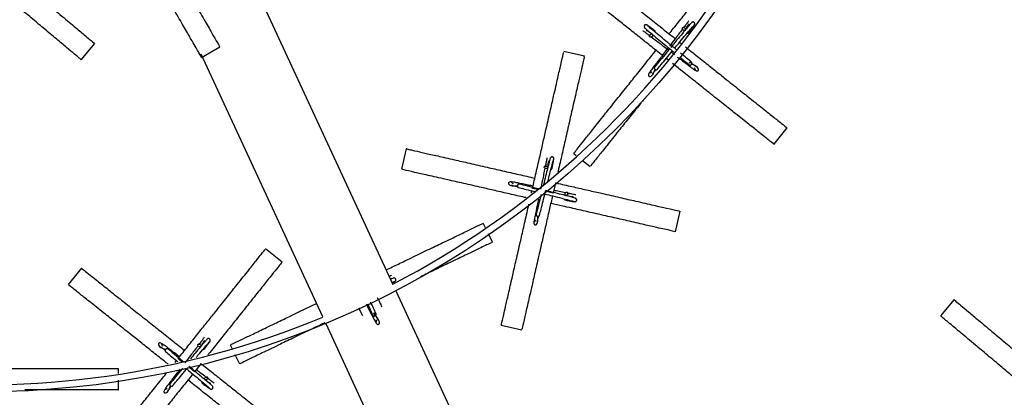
# Model space of a CAD drawing. Header units: millimetres. Extents: x 331 to 1634, y 417 to 1709.
# Tile 73 of 142: x 556 to 697, y 1362 to 1416. Entities that reach past the tile are written whole.
import ezdxf

# ---------------------------------------------------------------- set-up
doc = ezdxf.new("R2010")
doc.units = ezdxf.units.MM

msp = doc.modelspace()

# ---------------------------------------------------------------- linework, layer by layer
at = {"color": 7, "linetype": 'Continuous', "lineweight": 25}
for p, q in [((584.33, 1432.68), (609.58, 1378.1)), ((646, 1413.78), (646.16, 1413.46)), ((651.26, 1414.89), (650.94, 1414.72)), ((565.2, 1410.12), (567.13, 1412.42)), ((650.44, 1412.62), (650.72, 1412.39)), ((599.61, 1373.45), (582.28, 1410.92)), ((582.35, 1410.45), (584.95, 1411.95)), ((636.87, 1410.61), (633.95, 1411.28)), ((649.26, 1411.19), (649.72, 1410.83)), ((648.8, 1410.09), (648.53, 1410.31)), ((650.45, 1410.38), (650.45, 1410.38)), ((663.88, 1398.06), (665.75, 1400.41)), ((611.5, 1397.43), (610.83, 1394.5)), ((635.35, 1396.77), (635.72, 1396.48)), ((636.63, 1395.75), (637.7, 1394.9)), ((631.45, 1395.21), (631.23, 1394.93)), ((632.75, 1392.58), (632.42, 1391.11)), ((629.34, 1391.12), (629.41, 1391.43)), ((634.72, 1390.96), (634.44, 1391.18)), ((630.18, 1390.27), (630.18, 1390.27)), ((649.83, 1385.6), (650.5, 1388.53)), ((622.79, 1386.17), (622.48, 1386.82)), ((623.78, 1384.12), (623.22, 1385.29)), ((593.81, 1381.28), (591.47, 1383.15)), ((565.24, 1380.41), (563.36, 1378.06)), ((610, 1377.19), (640.03, 1312.25)), ((689.52, 1375.92), (687.59, 1373.63)), ((605.32, 1373.6), (604.77, 1374.73)), ((600.03, 1372.54), (630.06, 1307.61)), ((625.04, 1372.28), (627.97, 1371.62)), ((582.24, 1369.76), (581.93, 1369.6)), ((586.44, 1369.46), (586.7, 1368.92)), ((587.1, 1368.1), (587.74, 1366.76)), ((570.52, 1365.38), (570.52, 1366.09)), ((578.57, 1366.98), (578.77, 1367.23)), ((582.28, 1366.82), (581.34, 1365.64)), ((578.97, 1365.85), (578.97, 1365.85)), ((583.35, 1364.5), (583.19, 1364.82)), ((570.52, 1363.09), (570.52, 1364.43))]:
    msp.add_line(p, q, dxfattribs=at)
at = {"color": 1, "linetype": 'Continuous', "lineweight": 25}
for p, q in [((630.26, 1391.61), (629.49, 1391.78)), ((632.42, 1391.11), (631.5, 1391.32)), ((579.61, 1367.03), (579, 1367.51)), ((581.34, 1365.64), (580.61, 1366.23))]:
    msp.add_line(p, q, dxfattribs=at)
at = {"color": 7, "linetype": 'Continuous', "lineweight": 25, "flags": 128}
for points in [[(646.23, 1413.68), (646.3, 1413.74), (646.38, 1413.78), (646.46, 1413.79), (646.53, 1413.76), (646.57, 1413.7), (646.58, 1413.62), (646.56, 1413.54), (646.51, 1413.45), (646.44, 1413.39), (646.35, 1413.35), (646.28, 1413.34), (646.21, 1413.37), (646.17, 1413.43), (646.16, 1413.51), (646.18, 1413.59), (646.23, 1413.68)], [(651.15, 1414.66), (651.22, 1414.59), (651.26, 1414.5), (651.26, 1414.43), (651.23, 1414.36), (651.18, 1414.32), (651.1, 1414.31), (651.01, 1414.33), (650.93, 1414.38), (650.87, 1414.45), (650.83, 1414.53), (650.82, 1414.61), (650.85, 1414.68), (650.9, 1414.72), (650.98, 1414.73), (651.07, 1414.71), (651.15, 1414.66)], [(631.45, 1394.96), (631.54, 1394.93), (631.61, 1394.87), (631.65, 1394.8), (631.65, 1394.73), (631.62, 1394.67), (631.56, 1394.63), (631.47, 1394.61), (631.37, 1394.62), (631.28, 1394.65), (631.21, 1394.71), (631.17, 1394.78), (631.17, 1394.85), (631.2, 1394.91), (631.27, 1394.95), (631.36, 1394.97), (631.45, 1394.96)], [(634.47, 1390.95), (634.44, 1390.86), (634.38, 1390.79), (634.31, 1390.75), (634.24, 1390.75), (634.18, 1390.78), (634.14, 1390.85), (634.12, 1390.94), (634.13, 1391.03), (634.16, 1391.12), (634.22, 1391.19), (634.29, 1391.23), (634.36, 1391.24), (634.42, 1391.2), (634.46, 1391.14), (634.48, 1391.05), (634.47, 1390.95)], [(582.14, 1369.53), (582.21, 1369.46), (582.25, 1369.38), (582.25, 1369.3), (582.22, 1369.23), (582.17, 1369.19), (582.09, 1369.18), (582, 1369.2), (581.92, 1369.25), (581.86, 1369.32), (581.82, 1369.4), (581.81, 1369.48), (581.84, 1369.55), (581.89, 1369.59), (581.97, 1369.6), (582.06, 1369.58), (582.14, 1369.53)], [(583.12, 1364.61), (583.05, 1364.54), (582.97, 1364.5), (582.89, 1364.5), (582.83, 1364.52), (582.79, 1364.58), (582.77, 1364.66), (582.8, 1364.75), (582.85, 1364.83), (582.92, 1364.89), (583, 1364.93), (583.08, 1364.94), (583.14, 1364.91), (583.18, 1364.85), (583.19, 1364.78), (583.17, 1364.69), (583.12, 1364.61)]]:
    msp.add_lwpolyline(points, dxfattribs=at)
at = {"color": 7, "linetype": 'Continuous', "lineweight": 25}
for radius in [200, 127.5]:
    msp.add_circle((551.08, 1490.27), radius, dxfattribs=at)
for centre, radius, start, end in [((551.08, 1490.27), 199, 296.5514, 53.3839), ((551.08, 1490.27), 126.5, 297.5422, 52.5584), ((551.08, 1490.27), 199, 176.5514, 293.3839), ((551.08, 1490.27), 126.5, 177.5422, 292.5584), ((646.79, 1414.12), 0.174, 337.6891, 48.4113), ((651.6, 1414.09), 0.174, 247.6891, 318.4113), ((632.1, 1394.65), 0.174, 273.4034, 344.1256), ((634.16, 1390.31), 0.174, 183.4034, 254.1256), ((582.59, 1368.97), 0.174, 247.6891, 318.4113), ((582.56, 1364.16), 0.174, 157.6891, 228.4113)]:
    msp.add_arc(centre, radius, start, end, dxfattribs=at)
for points, knots in [([(575.39, 1428.51), (575.62, 1428.11), (576.23, 1427.05), (577.2, 1425.39), (578.26, 1423.55), (579.41, 1421.56), (580.6, 1419.5), (581.9, 1417.24), (583.08, 1415.2), (584.13, 1413.37), (584.84, 1412.15), (584.89, 1412.06), (584.92, 1412.01)], [0, 0, 0, 0, 0.035116, 0.094738, 0.153629, 0.213785, 0.303444, 0.395639, 0.526338, 0.660649, 0.841014, 1, 1, 1, 1]), ([(648.94, 1413.81), (649.04, 1413.93), (649.61, 1414.64), (650.62, 1415.91), (651.94, 1417.57), (653.38, 1419.37), (654.86, 1421.23), (656.48, 1423.26), (657.95, 1425.11), (659.27, 1426.76), (660.15, 1427.86), (660.22, 1427.95), (660.25, 1427.99)], [0, 0, 0, 0, 0.0116108, 0.0726847, 0.1330107, 0.1946324, 0.2864749, 0.3809159, 0.5147989, 0.6523827, 0.8371408, 1, 1, 1, 1]), ([(582.32, 1410.51), (582.33, 1410.49), (582.42, 1410.34), (582.12, 1410.85), (581.6, 1411.76), (580.98, 1412.83), (580.11, 1414.35), (578.99, 1416.27), (577.76, 1418.42), (576.57, 1420.47), (575.34, 1422.59), (574.04, 1424.85), (573.07, 1426.53), (572.54, 1427.46)], [0, 0, 0, 0, 0.026191, 0.206838, 0.299923, 0.392985, 0.505233, 0.619786, 0.703004, 0.788186, 0.852414, 0.918323, 1, 1, 1, 1]), ([(634.53, 1425.3), (634.52, 1425.32), (634.42, 1425.4), (634.74, 1425.14), (635.39, 1424.62), (636.51, 1423.73), (638, 1422.54), (639.75, 1421.15), (641.68, 1419.61), (643.54, 1418.12), (645.45, 1416.6), (647.48, 1414.98), (648.98, 1413.78), (649.81, 1413.12)], [0, 0, 0, 0, 0.026209, 0.148504, 0.271142, 0.393292, 0.506836, 0.620235, 0.704546, 0.788736, 0.853874, 0.918947, 1, 1, 1, 1]), ([(553.36, 1423.98), (553.42, 1423.92), (554.07, 1423.38), (555.26, 1422.38), (556.88, 1421.02), (558.65, 1419.53), (560.46, 1418.01), (562.47, 1416.33), (564.27, 1414.82), (565.88, 1413.46), (566.96, 1412.56), (567.04, 1412.49), (567.08, 1412.46)], [0, 0, 0, 0, 0.0066389, 0.0672282, 0.1285367, 0.1898905, 0.2835038, 0.3772669, 0.5136907, 0.6503336, 0.8387713, 1, 1, 1, 1]), ([(565.15, 1410.16), (565.17, 1410.15), (565.27, 1410.07), (564.95, 1410.33), (564.31, 1410.87), (563.22, 1411.79), (561.75, 1413.02), (560.04, 1414.45), (558.15, 1416.04), (556.33, 1417.57), (554.45, 1419.14), (552.46, 1420.81), (550.99, 1422.04), (550.18, 1422.73)], [0, 0, 0, 0, 0.026209, 0.148504, 0.271142, 0.393292, 0.506836, 0.620235, 0.704546, 0.788736, 0.853874, 0.918947, 1, 1, 1, 1]), ([(648.25, 1410.53), (647.65, 1411.01), (646.46, 1411.95), (644.73, 1413.34), (643.07, 1414.66), (641.27, 1416.1), (639.41, 1417.58), (637.37, 1419.2), (635.53, 1420.67), (633.88, 1421.99), (632.79, 1422.86), (632.7, 1422.93), (632.66, 1422.96)], [0, 0, 0, 0, 0.057465, 0.114954, 0.173126, 0.231341, 0.320164, 0.40913, 0.538573, 0.668225, 0.847021, 1, 1, 1, 1]), ([(645.79, 1415.07), (645.77, 1415.08), (645.73, 1415.11), (645.66, 1415.12), (645.59, 1415.12), (645.52, 1415.1), (645.46, 1415.06), (645.41, 1415), (645.38, 1414.93), (645.38, 1414.84), (645.41, 1414.74), (645.46, 1414.69), (645.48, 1414.67)], [0, 0, 0, 0, 0.090269, 0.175048, 0.252132, 0.320823, 0.434877, 0.529992, 0.634244, 0.750818, 0.875229, 1, 1, 1, 1]), ([(646.91, 1414.25), (646.74, 1414.38), (646.4, 1414.64), (646.05, 1414.9), (645.82, 1415.06), (645.78, 1415.07), (645.77, 1415.08)], [0, 0, 0, 0, 0.251313, 0.502914, 0.754761, 1, 1, 1, 1]), ([(650.04, 1411.5), (649.87, 1411.64), (649.36, 1412.06), (648.45, 1412.81), (647.42, 1413.67), (646.55, 1414.39), (645.93, 1414.92), (645.85, 1415.01), (645.8, 1415.05)], [0, 0, 0, 0, 0.081041, 0.250838, 0.427651, 0.611489, 0.802295, 1, 1, 1, 1]), ([(652.17, 1415.43), (652.14, 1415.4), (652.08, 1415.36), (651.74, 1414.96), (651.2, 1414.31), (650.45, 1413.42), (649.75, 1412.57), (649.31, 1412.04), (649.18, 1411.88)], [0, 0, 0, 0, 0.167338, 0.342642, 0.525863, 0.717043, 0.916132, 1, 1, 1, 1]), ([(649.73, 1411.76), (649.91, 1411.98), (650.4, 1412.57), (651.14, 1413.47), (651.87, 1414.34), (652.4, 1414.96), (652.48, 1415.04), (652.53, 1415.08)], [0, 0, 0, 0, 0.12233, 0.329473, 0.544846, 0.768382, 1, 1, 1, 1]), ([(651.74, 1415.68), (651.71, 1415.64), (651.66, 1415.56), (651.46, 1415.28), (651.22, 1414.97), (651.1, 1414.81)], [0, 0, 0, 0, 0.3546935, 0.6774998, 1, 1, 1, 1]), ([(651.23, 1414.36), (651.44, 1414.66), (651.7, 1415.03), (651.75, 1415.19), (651.76, 1415.22)], [0, 0, 0, 0, 0.8167535, 1, 1, 1, 1]), ([(651.73, 1413.98), (651.86, 1414.15), (652.11, 1414.48), (652.37, 1414.84), (652.54, 1415.07), (652.55, 1415.1), (652.56, 1415.12)], [0, 0, 0, 0, 0.251313, 0.502914, 0.754761, 1, 1, 1, 1]), ([(652.54, 1415.1), (652.56, 1415.12), (652.59, 1415.16), (652.6, 1415.23), (652.6, 1415.3), (652.58, 1415.36), (652.54, 1415.43), (652.48, 1415.47), (652.4, 1415.5), (652.31, 1415.51), (652.22, 1415.48), (652.17, 1415.43), (652.15, 1415.41)], [0, 0, 0, 0, 0.090269, 0.175048, 0.252132, 0.320823, 0.434877, 0.529992, 0.634244, 0.750818, 0.875229, 1, 1, 1, 1]), ([(645.2, 1414.26), (645.25, 1414.24), (645.33, 1414.19), (645.61, 1413.98), (645.92, 1413.75), (646.08, 1413.63)], [0, 0, 0, 0, 0.354693, 0.6775, 1, 1, 1, 1]), ([(645.46, 1414.69), (645.48, 1414.66), (645.53, 1414.61), (645.93, 1414.26), (646.57, 1413.72), (647.47, 1412.98), (648.53, 1412.09), (649.34, 1411.43), (649.71, 1411.13), (649.71, 1411.12)], [0, 0, 0, 0, 0.148654, 0.304386, 0.46715, 0.636985, 0.813846, 0.997748, 1, 1, 1, 1]), ([(646.53, 1413.76), (646.23, 1413.97), (645.86, 1414.23), (645.7, 1414.27), (645.67, 1414.28)], [0, 0, 0, 0, 0.8167535, 1, 1, 1, 1]), ([(650.85, 1414.48), (650.67, 1414.24), (650.35, 1413.82), (649.71, 1412.99), (649.25, 1412.39), (648.98, 1412.04)], [0, 0, 0, 0, 0.335628, 0.603727, 1, 1, 1, 1]), ([(646.41, 1413.38), (646.65, 1413.2), (647.07, 1412.88), (647.9, 1412.24), (648.5, 1411.77), (648.86, 1411.49)], [0, 0, 0, 0, 0.334373, 0.601469, 1, 1, 1, 1]), ([(629.49, 1391.78), (629.66, 1392.52), (630, 1394), (630.5, 1396.17), (630.97, 1398.23), (631.48, 1400.49), (632.01, 1402.8), (632.59, 1405.34), (633.11, 1407.63), (633.58, 1409.69), (633.89, 1411.06), (633.92, 1411.16), (633.93, 1411.21)], [0, 0, 0, 0, 0.057465, 0.114954, 0.173126, 0.231341, 0.320164, 0.40913, 0.538573, 0.668225, 0.847021, 1, 1, 1, 1]), ([(635.4, 1396.82), (635.38, 1396.81), (635.3, 1396.7), (635.56, 1397.03), (636.08, 1397.68), (636.97, 1398.8), (638.16, 1400.29), (639.55, 1402.04), (641.09, 1403.97), (642.58, 1405.83), (644.1, 1407.74), (645.56, 1409.57), (646.58, 1410.85), (647.07, 1411.47)], [0, 0, 0, 0, 0.026768, 0.15167, 0.276924, 0.401679, 0.517644, 0.633461, 0.71957, 0.805556, 0.872083, 0.938543, 1, 1, 1, 1]), ([(648.83, 1411.85), (648.78, 1411.78), (648.54, 1411.47), (648.11, 1410.9), (647.36, 1409.94), (646.71, 1409.09), (646.23, 1408.42), (646.01, 1408.1), (645.99, 1407.92), (646.02, 1407.84), (646.07, 1407.79), (646.09, 1407.78), (646.14, 1407.75), (646.26, 1407.73), (646.67, 1407.96), (646.83, 1408.45), (646.95, 1408.8)], [0, 0, 0, 0, 0.023604, 0.114178, 0.206626, 0.397875, 0.502956, 0.614859, 0.692108, 0.710178, 0.714599, 0.717637, 0.722594, 0.762483, 0.833864, 1, 1, 1, 1]), ([(649.02, 1411.69), (648.89, 1411.52), (648.42, 1410.95), (647.62, 1409.99), (647.11, 1409.38), (646.85, 1409.07)], [0, 0, 0, 0, 0.169331, 0.577175, 1, 1, 1, 1]), ([(647.23, 1408.75), (647.42, 1408.98), (647.81, 1409.44), (648.56, 1410.34), (649.12, 1411.02), (649.4, 1411.36), (649.41, 1411.37)], [0, 0, 0, 0, 0.315582, 0.646337, 0.992175, 1, 1, 1, 1]), ([(652.14, 1409.76), (651.91, 1409.95), (651.46, 1410.32), (650.88, 1410.81), (650.58, 1411.05)], [0, 0, 0, 0, 0.4977807, 1, 1, 1, 1]), ([(651.29, 1411.94), (651.48, 1411.79), (652.28, 1411.16), (653.62, 1410.08), (655.29, 1408.76), (657.08, 1407.32), (658.94, 1405.84), (660.97, 1404.22), (662.82, 1402.75), (664.47, 1401.43), (665.57, 1400.55), (665.66, 1400.48), (665.7, 1400.45)], [0, 0, 0, 0, 0.0194175, 0.080009, 0.1398585, 0.2009936, 0.2921107, 0.3858057, 0.5186312, 0.6551283, 0.8384271, 1, 1, 1, 1]), ([(636.85, 1410.55), (636.86, 1410.57), (636.89, 1410.69), (636.8, 1410.29), (636.61, 1409.47), (636.29, 1408.09), (635.87, 1406.22), (635.37, 1404.04), (634.82, 1401.64), (634.29, 1399.32), (633.75, 1396.92), (633.36, 1395.22), (633.13, 1394.23), (633.09, 1394.06)], [0, 0, 0, 0, 0.028115, 0.159305, 0.290863, 0.421897, 0.5437, 0.665346, 0.755789, 0.846103, 0.915979, 0.985784, 1, 1, 1, 1]), ([(663.83, 1398.11), (663.85, 1398.09), (663.99, 1397.98), (663.52, 1398.35), (662.71, 1399), (661.74, 1399.77), (660.37, 1400.87), (658.63, 1402.25), (656.69, 1403.8), (654.84, 1405.27), (652.92, 1406.81), (651.17, 1408.2), (649.96, 1409.17), (649.42, 1409.6)], [0, 0, 0, 0, 0.02698, 0.21307, 0.30896, 0.404826, 0.520457, 0.638461, 0.724187, 0.811936, 0.878099, 0.945994, 1, 1, 1, 1]), ([(650.16, 1410.49), (650.34, 1410.36), (651.01, 1409.84), (651.8, 1409.24), (652.46, 1408.75), (652.79, 1408.54), (652.97, 1408.52), (653.05, 1408.54), (653.09, 1408.59), (653.11, 1408.61), (653.14, 1408.66), (653.16, 1408.78), (652.93, 1409.18), (652.45, 1409.35), (652.12, 1409.46)], [0, 0, 0, 0, 0.079399, 0.302888, 0.425681, 0.556449, 0.646719, 0.667835, 0.673002, 0.676551, 0.682344, 0.728958, 0.812371, 1, 1, 1, 1]), ([(650.54, 1410.44), (650.64, 1410.35), (651.14, 1409.94), (651.52, 1409.63), (651.82, 1409.38)], [0, 0, 0, 0, 0.199118, 1, 1, 1, 1]), ([(652.12, 1409.45), (652.14, 1409.47), (652.17, 1409.51), (652.19, 1409.59), (652.19, 1409.66), (652.18, 1409.72), (652.14, 1409.76), (652.08, 1409.79), (652.02, 1409.8), (651.95, 1409.78), (651.88, 1409.74), (651.83, 1409.68), (651.8, 1409.64), (651.79, 1409.62), (651.79, 1409.62)], [0, 0, 0, 0, 0.082845, 0.187634, 0.270474, 0.361827, 0.458119, 0.554411, 0.645764, 0.728603, 0.833392, 0.916238, 0.999083, 1, 1, 1, 1]), ([(651.82, 1409.37), (651.84, 1409.36), (651.87, 1409.34), (651.94, 1409.34), (652, 1409.36), (652.07, 1409.4), (652.11, 1409.43), (652.12, 1409.45)], [0, 0, 0, 0, 0.21019, 0.409599, 0.590424, 0.819162, 1, 1, 1, 1]), ([(652.81, 1409.04), (652.81, 1409.05), (652.83, 1409.09), (652.61, 1409.25), (652.29, 1409.49), (652.01, 1409.71), (651.94, 1409.76)], [0, 0, 0, 0, 0.084569, 0.485371, 0.866107, 1, 1, 1, 1]), ([(646.48, 1408.36), (646.43, 1408.33), (646.29, 1408.24), (646.17, 1408.23), (646.17, 1408.24), (646.17, 1408.25)], [0, 0, 0, 0, 0.322266, 0.840875, 1, 1, 1, 1]), ([(646.51, 1408.08), (646.52, 1408.08), (646.57, 1408.05), (646.71, 1408.26), (646.96, 1408.58), (647.08, 1408.74)], [0, 0, 0, 0, 0.097643, 0.560405, 1, 1, 1, 1]), ([(646.85, 1409.07), (646.84, 1409.05), (646.82, 1409.02), (646.82, 1408.95), (646.83, 1408.88), (646.87, 1408.82), (646.91, 1408.78), (646.93, 1408.77)], [0, 0, 0, 0, 0.2101898, 0.4095991, 0.5904241, 0.819162, 1, 1, 1, 1]), ([(652.53, 1409), (652.56, 1408.95), (652.64, 1408.81), (652.65, 1408.7), (652.64, 1408.69), (652.64, 1408.69)], [0, 0, 0, 0, 0.322266, 0.840875, 1, 1, 1, 1]), ([(645.23, 1404.35), (645.1, 1404.18), (644.34, 1403.22), (643.13, 1401.71), (641.49, 1399.66), (640.03, 1397.82), (638.71, 1396.17), (637.84, 1395.08), (637.77, 1394.99), (637.74, 1394.95)], [0, 0, 0, 0, 0.0241622, 0.1369264, 0.2498712, 0.4142039, 0.5788005, 0.8057879, 1, 1, 1, 1]), ([(611.57, 1397.41), (611.55, 1397.42), (611.42, 1397.45), (611.83, 1397.35), (612.64, 1397.17), (614.03, 1396.85), (615.89, 1396.43), (618.07, 1395.93), (620.48, 1395.38), (622.8, 1394.85), (625.18, 1394.3), (627.46, 1393.78), (629.06, 1393.42), (629.83, 1393.24)], [0, 0, 0, 0, 0.026768, 0.15167, 0.276924, 0.401679, 0.517644, 0.633461, 0.71957, 0.805556, 0.872083, 0.938543, 1, 1, 1, 1]), ([(632.03, 1396.1), (632.02, 1396.06), (631.99, 1395.99), (631.85, 1395.49), (631.64, 1394.67), (631.37, 1393.58), (631.16, 1392.72), (631.05, 1392.3)], [0, 0, 0, 0, 0.1858791, 0.3806085, 0.5841305, 0.7964939, 1, 1, 1, 1]), ([(631.54, 1396.14), (631.53, 1396.09), (631.52, 1396), (631.46, 1395.66), (631.38, 1395.27), (631.34, 1395.08)], [0, 0, 0, 0, 0.354693, 0.6775, 1, 1, 1, 1]), ([(631.65, 1394.73), (631.71, 1395.09), (631.78, 1395.54), (631.76, 1395.7), (631.75, 1395.73)], [0, 0, 0, 0, 0.816753, 1, 1, 1, 1]), ([(631.68, 1392.77), (631.77, 1393.14), (631.98, 1393.96), (632.23, 1394.99), (632.44, 1395.78), (632.48, 1395.89), (632.51, 1395.94)], [0, 0, 0, 0, 0.204084, 0.459732, 0.725069, 1, 1, 1, 1]), ([(632.52, 1395.96), (632.52, 1395.99), (632.53, 1396.04), (632.51, 1396.11), (632.48, 1396.17), (632.43, 1396.22), (632.36, 1396.26), (632.29, 1396.27), (632.21, 1396.27), (632.13, 1396.23), (632.05, 1396.16), (632.03, 1396.1), (632.02, 1396.07)], [0, 0, 0, 0, 0.090269, 0.175048, 0.252132, 0.320823, 0.434877, 0.529992, 0.634244, 0.750818, 0.875229, 1, 1, 1, 1]), ([(632.27, 1394.6), (632.31, 1394.81), (632.39, 1395.22), (632.47, 1395.66), (632.52, 1395.94), (632.52, 1395.97), (632.52, 1395.99)], [0, 0, 0, 0, 0.2513127, 0.5029138, 0.7547613, 1, 1, 1, 1]), ([(628.56, 1390.46), (628.41, 1390.49), (627.53, 1390.69), (625.94, 1391.05), (623.88, 1391.53), (621.63, 1392.04), (619.32, 1392.57), (616.77, 1393.15), (614.48, 1393.67), (612.42, 1394.14), (611.05, 1394.45), (610.95, 1394.48), (610.9, 1394.49)], [0, 0, 0, 0, 0.012087, 0.072344, 0.133316, 0.194333, 0.287433, 0.380682, 0.516358, 0.652251, 0.839655, 1, 1, 1, 1]), ([(631.26, 1394.67), (631.2, 1394.38), (631.09, 1393.86), (630.88, 1392.83), (630.72, 1392.09), (630.63, 1391.65)], [0, 0, 0, 0, 0.3343733, 0.6014691, 1, 1, 1, 1]), ([(629.57, 1392.11), (629.34, 1392.16), (628.5, 1392.33), (627.53, 1392.54), (626.72, 1392.68), (626.33, 1392.74), (626.16, 1392.68), (626.1, 1392.62), (626.08, 1392.56), (626.08, 1392.53), (626.07, 1392.47), (626.11, 1392.35), (626.48, 1392.09), (626.99, 1392.15), (627.34, 1392.2)], [0, 0, 0, 0, 0.081633, 0.304579, 0.427075, 0.557525, 0.647576, 0.668641, 0.673795, 0.677336, 0.683115, 0.729616, 0.812826, 1, 1, 1, 1]), ([(626.77, 1392.43), (626.72, 1392.47), (626.58, 1392.55), (626.52, 1392.65), (626.53, 1392.66), (626.53, 1392.66)], [0, 0, 0, 0, 0.322266, 0.840875, 1, 1, 1, 1]), ([(632.75, 1392.58), (632.9, 1392.54), (633.79, 1392.34), (635.37, 1391.98), (637.44, 1391.51), (639.68, 1391), (642, 1390.47), (644.54, 1389.89), (646.84, 1389.36), (648.89, 1388.89), (650.27, 1388.58), (650.38, 1388.55), (650.43, 1388.54)], [0, 0, 0, 0, 0.011611, 0.072685, 0.133011, 0.194632, 0.286475, 0.380916, 0.514799, 0.652383, 0.837141, 1, 1, 1, 1]), ([(626.53, 1392.28), (626.53, 1392.27), (626.53, 1392.22), (626.78, 1392.18), (627.18, 1392.1), (627.37, 1392.06)], [0, 0, 0, 0, 0.097643, 0.560405, 1, 1, 1, 1]), ([(627.33, 1392.2), (627.33, 1392.18), (627.32, 1392.13), (627.33, 1392.05), (627.35, 1391.99), (627.39, 1391.94), (627.43, 1391.93), (627.45, 1391.92)], [0, 0, 0, 0, 0.183227, 0.4149865, 0.5982003, 0.8002438, 1, 1, 1, 1]), ([(627.57, 1392.41), (627.55, 1392.41), (627.51, 1392.41), (627.45, 1392.39), (627.4, 1392.34), (627.35, 1392.28), (627.34, 1392.23), (627.33, 1392.2)], [0, 0, 0, 0, 0.21019, 0.409599, 0.590424, 0.819162, 1, 1, 1, 1]), ([(627.45, 1391.92), (627.73, 1391.85), (628.32, 1391.7), (629.15, 1391.49), (629.66, 1391.37), (629.76, 1391.34)], [0, 0, 0, 0, 0.432902, 0.886617, 1, 1, 1, 1]), ([(630.63, 1391.65), (630.5, 1391.68), (629.87, 1391.83), (628.73, 1392.11), (627.96, 1392.31), (627.57, 1392.4)], [0, 0, 0, 0, 0.110286, 0.54712, 1, 1, 1, 1]), ([(630.49, 1387.94), (630.56, 1388.23), (630.71, 1388.81), (630.99, 1389.95), (631.21, 1390.86), (631.33, 1391.36), (631.35, 1391.43)], [0, 0, 0, 0, 0.30059, 0.615633, 0.945043, 1, 1, 1, 1]), ([(635.61, 1390.37), (635.57, 1390.39), (635.5, 1390.42), (635, 1390.56), (634.18, 1390.77), (633.06, 1391.05), (632.06, 1391.29), (631.48, 1391.44), (631.36, 1391.47)], [0, 0, 0, 0, 0.1733961, 0.3550481, 0.5449023, 0.7430041, 0.9493018, 1, 1, 1, 1]), ([(634.18, 1391.15), (633.89, 1391.2), (633.38, 1391.31), (632.77, 1391.44), (632.51, 1391.49)], [0, 0, 0, 0, 0.567772, 1, 1, 1, 1]), ([(632.33, 1390.71), (632.19, 1390.12), (631.88, 1388.77), (631.42, 1386.74), (630.95, 1384.67), (630.44, 1382.43), (629.91, 1380.11), (629.33, 1377.58), (628.8, 1375.27), (628.33, 1373.22), (628.02, 1371.84), (628, 1371.74), (627.98, 1371.69)], [0, 0, 0, 0, 0.046692, 0.105598, 0.163783, 0.223218, 0.3118, 0.402889, 0.53202, 0.664721, 0.842921, 1, 1, 1, 1]), ([(630.33, 1390.24), (630.27, 1389.95), (630.08, 1389.05), (629.87, 1388.02), (629.72, 1387.21), (629.67, 1386.83), (629.73, 1386.65), (629.78, 1386.59), (629.85, 1386.57), (629.87, 1386.57), (629.93, 1386.56), (630.05, 1386.6), (630.32, 1386.98), (630.25, 1387.5), (630.21, 1387.86)], [0, 0, 0, 0, 0.100598, 0.317406, 0.43653, 0.563388, 0.650961, 0.671445, 0.676458, 0.679901, 0.685521, 0.730741, 0.811661, 1, 1, 1, 1]), ([(630.71, 1390.91), (630.69, 1390.85), (630.56, 1390.29), (630.29, 1389.23), (630.1, 1388.46), (630, 1388.06)], [0, 0, 0, 0, 0.053578, 0.518255, 1, 1, 1, 1]), ([(631.01, 1391.04), (631.37, 1390.95), (632.19, 1390.75), (633.4, 1390.45), (634.5, 1390.17), (635.29, 1389.96), (635.4, 1389.92), (635.45, 1389.9)], [0, 0, 0, 0, 0.151376, 0.351663, 0.559909, 0.776047, 1, 1, 1, 1]), ([(634.11, 1390.14), (634.32, 1390.1), (634.73, 1390.01), (635.17, 1389.93), (635.45, 1389.88), (635.48, 1389.89), (635.5, 1389.89)], [0, 0, 0, 0, 0.251313, 0.502914, 0.754761, 1, 1, 1, 1]), ([(634.24, 1390.75), (634.6, 1390.69), (635.05, 1390.62), (635.21, 1390.65), (635.24, 1390.65)], [0, 0, 0, 0, 0.816753, 1, 1, 1, 1]), ([(635.65, 1390.87), (635.6, 1390.87), (635.51, 1390.89), (635.17, 1390.95), (634.78, 1391.03), (634.59, 1391.06)], [0, 0, 0, 0, 0.3546935, 0.6774998, 1, 1, 1, 1]), ([(635.47, 1389.89), (635.5, 1389.89), (635.55, 1389.88), (635.62, 1389.9), (635.67, 1389.93), (635.73, 1389.98), (635.76, 1390.04), (635.78, 1390.11), (635.78, 1390.2), (635.74, 1390.28), (635.67, 1390.35), (635.61, 1390.37), (635.58, 1390.38)], [0, 0, 0, 0, 0.090269, 0.175048, 0.252132, 0.320823, 0.434877, 0.529992, 0.634244, 0.750818, 0.875229, 1, 1, 1, 1]), ([(625.06, 1372.35), (625.05, 1372.33), (625.01, 1372.15), (625.15, 1372.74), (625.38, 1373.75), (625.66, 1374.96), (626.05, 1376.67), (626.54, 1378.84), (627.09, 1381.25), (627.62, 1383.56), (628.17, 1385.96), (628.6, 1387.88), (628.89, 1389.11), (628.98, 1389.51)], [0, 0, 0, 0, 0.0275868, 0.2178619, 0.3159077, 0.4139301, 0.5321611, 0.652819, 0.7404725, 0.8301947, 0.8978454, 0.9672677, 1, 1, 1, 1]), ([(649.76, 1385.62), (649.78, 1385.61), (649.96, 1385.57), (649.38, 1385.71), (648.36, 1385.94), (647.15, 1386.21), (645.44, 1386.6), (643.28, 1387.1), (640.86, 1387.65), (638.55, 1388.18), (636.16, 1388.72), (634.07, 1389.2), (632.66, 1389.52), (632.09, 1389.65)], [0, 0, 0, 0, 0.027196, 0.214776, 0.311434, 0.408068, 0.524624, 0.643573, 0.729985, 0.818437, 0.885129, 0.953568, 1, 1, 1, 1]), ([(629.97, 1387.26), (629.94, 1387.21), (629.85, 1387.07), (629.75, 1387.01), (629.75, 1387.02), (629.74, 1387.02)], [0, 0, 0, 0, 0.322266, 0.840875, 1, 1, 1, 1]), ([(630, 1388.06), (630, 1388.04), (629.99, 1388), (630.02, 1387.94), (630.07, 1387.89), (630.13, 1387.84), (630.18, 1387.83), (630.2, 1387.82)], [0, 0, 0, 0, 0.21019, 0.409599, 0.590424, 0.819162, 1, 1, 1, 1]), ([(630.13, 1387.03), (630.13, 1387.03), (630.18, 1387.02), (630.22, 1387.28), (630.31, 1387.67), (630.35, 1387.86)], [0, 0, 0, 0, 0.097643, 0.560405, 1, 1, 1, 1]), ([(630.2, 1387.82), (630.23, 1387.82), (630.28, 1387.81), (630.35, 1387.82), (630.42, 1387.85), (630.46, 1387.89), (630.48, 1387.92), (630.48, 1387.94)], [0, 0, 0, 0, 0.183227, 0.4149865, 0.5982003, 0.8002438, 1, 1, 1, 1]), ([(608.63, 1380.15), (609.22, 1380.44), (610.46, 1381.03), (612.48, 1382.01), (614.63, 1383.04), (616.97, 1384.17), (619.1, 1385.19), (621, 1386.11), (622.27, 1386.72), (622.37, 1386.77), (622.41, 1386.79)], [0, 0, 0, 0, 0.060624, 0.12739, 0.226901, 0.329227, 0.474288, 0.623359, 0.823543, 1, 1, 1, 1]), ([(579, 1367.51), (579.47, 1368.11), (580.42, 1369.3), (581.81, 1371.03), (583.12, 1372.69), (584.57, 1374.49), (586.04, 1376.35), (587.67, 1378.39), (589.14, 1380.23), (590.45, 1381.88), (591.33, 1382.97), (591.39, 1383.06), (591.43, 1383.1)], [0, 0, 0, 0, 0.0574652, 0.1149544, 0.173126, 0.2313406, 0.320164, 0.4091297, 0.5385732, 0.6682246, 0.8470207, 1, 1, 1, 1]), ([(623.72, 1384.09), (623.74, 1384.1), (623.9, 1384.17), (623.36, 1383.92), (622.42, 1383.46), (621.31, 1382.93), (619.73, 1382.17), (617.72, 1381.2), (615.64, 1380.2), (614.21, 1379.51), (613.55, 1379.19)], [0, 0, 0, 0, 0.033919, 0.267866, 0.388416, 0.508937, 0.654305, 0.802657, 0.910429, 1, 1, 1, 1]), ([(565.29, 1380.36), (565.27, 1380.38), (565.17, 1380.46), (565.5, 1380.2), (566.15, 1379.68), (567.26, 1378.79), (568.76, 1377.6), (570.5, 1376.21), (572.43, 1374.67), (574.29, 1373.18), (576.21, 1371.66), (578.04, 1370.2), (579.32, 1369.18), (579.93, 1368.69)], [0, 0, 0, 0, 0.0267681, 0.1516704, 0.2769244, 0.401679, 0.5176444, 0.6334609, 0.71957, 0.8055557, 0.8720828, 0.9385432, 1, 1, 1, 1]), ([(593.77, 1381.22), (593.78, 1381.24), (593.87, 1381.34), (593.61, 1381.02), (593.09, 1380.37), (592.2, 1379.25), (591, 1377.76), (589.61, 1376.01), (588.07, 1374.08), (586.59, 1372.22), (585.06, 1370.3), (583.98, 1368.95), (583.36, 1368.17), (583.26, 1368.05)], [0, 0, 0, 0, 0.028159, 0.159552, 0.291315, 0.422553, 0.544545, 0.66638, 0.756964, 0.847418, 0.917403, 0.987317, 1, 1, 1, 1]), ([(609.41, 1379.39), (609.37, 1379.37), (609.31, 1379.33), (609.1, 1379.22), (609.01, 1379.17)], [0, 0, 0, 0, 0.587004, 1, 1, 1, 1]), ([(609.68, 1378.98), (609.66, 1378.98), (609.62, 1378.97), (609.35, 1378.85), (609.25, 1378.81)], [0, 0, 0, 0, 0.618499, 1, 1, 1, 1]), ([(609.88, 1378.52), (609.9, 1378.53), (609.95, 1378.56), (609.99, 1378.61), (610.02, 1378.67), (610.03, 1378.74), (610.02, 1378.82), (609.98, 1378.89), (609.93, 1378.95), (609.85, 1378.99), (609.75, 1379), (609.69, 1378.98), (609.66, 1378.97)], [0, 0, 0, 0, 0.090269, 0.175048, 0.252132, 0.320823, 0.434877, 0.529992, 0.634244, 0.750818, 0.875229, 1, 1, 1, 1]), ([(577.57, 1366.73), (577.46, 1366.82), (576.75, 1367.39), (575.48, 1368.4), (573.83, 1369.72), (572.02, 1371.16), (570.17, 1372.64), (568.13, 1374.26), (566.29, 1375.73), (564.64, 1377.05), (563.54, 1377.92), (563.46, 1377.99), (563.42, 1378.02)], [0, 0, 0, 0, 0.011657, 0.07194, 0.132939, 0.193982, 0.287123, 0.380412, 0.516147, 0.6521, 0.839586, 1, 1, 1, 1]), ([(609.46, 1378.35), (609.5, 1378.37), (609.8, 1378.51), (609.83, 1378.51), (609.86, 1378.51)], [0, 0, 0, 0, 0.148807, 1, 1, 1, 1]), ([(609.49, 1378.29), (609.52, 1378.31), (609.7, 1378.4), (609.86, 1378.49), (609.89, 1378.52), (609.9, 1378.53)], [0, 0, 0, 0, 0.119236, 0.565473, 1, 1, 1, 1]), ([(607.38, 1376.22), (607.49, 1376), (607.71, 1375.55), (607.91, 1375.12), (608.02, 1374.9)], [0, 0, 0, 0, 0.496147, 1, 1, 1, 1]), ([(689.57, 1375.88), (689.55, 1375.89), (689.45, 1375.98), (689.77, 1375.71), (690.41, 1375.17), (691.5, 1374.26), (692.97, 1373.03), (694.68, 1371.59), (696.57, 1370), (698.39, 1368.48), (700.27, 1366.9), (702.21, 1365.27), (703.63, 1364.08), (704.4, 1363.44)], [0, 0, 0, 0, 0.026336, 0.149223, 0.272456, 0.395197, 0.509292, 0.623239, 0.707959, 0.792557, 0.858011, 0.923399, 1, 1, 1, 1]), ([(586.5, 1369.5), (586.48, 1369.49), (586.36, 1369.43), (586.74, 1369.61), (587.49, 1369.97), (588.78, 1370.59), (590.5, 1371.42), (592.51, 1372.39), (594.74, 1373.46), (596.75, 1374.43), (598.17, 1375.11), (598.72, 1375.38)], [0, 0, 0, 0, 0.031163, 0.17657, 0.322386, 0.467621, 0.602624, 0.737453, 0.837699, 0.9378, 1, 1, 1, 1]), ([(605.81, 1375.26), (605.89, 1375.11), (606.24, 1374.4), (606.67, 1373.56), (607.06, 1372.84), (607.25, 1372.5), (607.41, 1372.4), (607.49, 1372.39), (607.55, 1372.42), (607.57, 1372.43), (607.63, 1372.46), (607.7, 1372.56), (607.65, 1373.1), (607.21, 1373.53), (606.88, 1373.84)], [0, 0, 0, 0, 0.057312, 0.273413, 0.392148, 0.518593, 0.60588, 0.626298, 0.631294, 0.634726, 0.640328, 0.685401, 0.766057, 1, 1, 1, 1]), ([(605.98, 1375.34), (606.06, 1375.17), (606.36, 1374.53), (606.58, 1374.04), (606.74, 1373.68)], [0, 0, 0, 0, 0.265333, 1, 1, 1, 1]), ([(607.2, 1373.88), (607.08, 1374.15), (606.86, 1374.64), (606.56, 1375.28), (606.43, 1375.57)], [0, 0, 0, 0, 0.5402186, 1, 1, 1, 1]), ([(606.74, 1373.68), (606.76, 1373.66), (606.78, 1373.63), (606.83, 1373.6), (606.9, 1373.58), (606.98, 1373.59), (607.03, 1373.61), (607.05, 1373.62)], [0, 0, 0, 0, 0.21019, 0.409599, 0.590424, 0.819162, 1, 1, 1, 1]), ([(607.2, 1373.88), (607.2, 1373.89), (607.19, 1373.91), (607.16, 1373.94), (607.11, 1373.97), (607.04, 1373.98), (606.96, 1373.98), (606.89, 1373.95), (606.85, 1373.93), (606.83, 1373.91), (606.83, 1373.91)], [0, 0, 0, 0, 0.0109025, 0.1866645, 0.3534117, 0.5046187, 0.6958906, 0.8471085, 0.9983263, 1, 1, 1, 1]), ([(607.49, 1372.94), (607.5, 1372.95), (607.54, 1372.98), (607.4, 1373.22), (607.22, 1373.58), (607.06, 1373.9), (607.02, 1373.98)], [0, 0, 0, 0, 0.0845692, 0.4853707, 0.8661065, 1, 1, 1, 1]), ([(607.22, 1373.03), (607.23, 1372.97), (607.25, 1372.81), (607.2, 1372.71), (607.19, 1372.7), (607.19, 1372.7)], [0, 0, 0, 0, 0.322266, 0.840875, 1, 1, 1, 1]), ([(702.39, 1361.2), (701.99, 1361.54), (700.99, 1362.38), (699.46, 1363.66), (697.84, 1365.02), (696.07, 1366.51), (694.26, 1368.03), (692.25, 1369.71), (690.45, 1371.22), (688.84, 1372.58), (687.76, 1373.48), (687.68, 1373.55), (687.64, 1373.58)], [0, 0, 0, 0, 0.041167, 0.099651, 0.158828, 0.218049, 0.308409, 0.398913, 0.530595, 0.662488, 0.844375, 1, 1, 1, 1]), ([(599.92, 1372.63), (599.89, 1372.61), (599.22, 1372.29), (597.73, 1371.57), (595.58, 1370.54), (593.23, 1369.41), (591.11, 1368.38), (589.21, 1367.47), (587.95, 1366.86), (587.85, 1366.81), (587.8, 1366.79)], [0, 0, 0, 0, 0.003543, 0.073696, 0.180737, 0.287948, 0.443939, 0.600181, 0.815646, 1, 1, 1, 1]), ([(583.16, 1370.3), (583.13, 1370.28), (583.07, 1370.23), (582.73, 1369.83), (582.18, 1369.19), (581.51, 1368.37), (580.99, 1367.75), (580.76, 1367.47)], [0, 0, 0, 0, 0.192493, 0.394151, 0.604914, 0.824834, 1, 1, 1, 1]), ([(582.73, 1370.56), (582.7, 1370.51), (582.65, 1370.43), (582.45, 1370.15), (582.21, 1369.84), (582.09, 1369.68)], [0, 0, 0, 0, 0.354693, 0.6775, 1, 1, 1, 1]), ([(583.53, 1369.97), (583.55, 1369.99), (583.58, 1370.03), (583.59, 1370.1), (583.59, 1370.17), (583.57, 1370.24), (583.52, 1370.3), (583.47, 1370.35), (583.39, 1370.38), (583.3, 1370.38), (583.21, 1370.35), (583.16, 1370.3), (583.14, 1370.28)], [0, 0, 0, 0, 0.0902693, 0.1750483, 0.2521321, 0.3208228, 0.434877, 0.5299917, 0.6342436, 0.7508183, 0.8752287, 1, 1, 1, 1]), ([(579.21, 1367.78), (579.03, 1367.92), (578.34, 1368.44), (577.55, 1369.05), (576.89, 1369.53), (576.57, 1369.74), (576.38, 1369.77), (576.31, 1369.74), (576.26, 1369.69), (576.25, 1369.67), (576.21, 1369.62), (576.19, 1369.5), (576.43, 1369.09), (576.92, 1368.92), (577.26, 1368.81)], [0, 0, 0, 0, 0.081106, 0.302613, 0.424318, 0.553926, 0.643396, 0.664325, 0.669446, 0.672964, 0.678705, 0.724906, 0.807579, 1, 1, 1, 1]), ([(576.55, 1369.25), (576.54, 1369.24), (576.52, 1369.19), (576.73, 1369.05), (577.05, 1368.8), (577.2, 1368.68)], [0, 0, 0, 0, 0.097643, 0.560405, 1, 1, 1, 1]), ([(576.82, 1369.28), (576.79, 1369.33), (576.71, 1369.47), (576.7, 1369.59), (576.71, 1369.59), (576.71, 1369.59)], [0, 0, 0, 0, 0.322266, 0.840875, 1, 1, 1, 1]), ([(577.23, 1368.83), (577.22, 1368.81), (577.19, 1368.77), (577.16, 1368.7), (577.16, 1368.63), (577.18, 1368.57), (577.2, 1368.54), (577.22, 1368.53)], [0, 0, 0, 0, 0.183227, 0.414987, 0.5982, 0.800244, 1, 1, 1, 1]), ([(577.53, 1368.91), (577.52, 1368.92), (577.48, 1368.94), (577.42, 1368.94), (577.35, 1368.93), (577.28, 1368.89), (577.25, 1368.85), (577.23, 1368.83)], [0, 0, 0, 0, 0.21019, 0.409599, 0.590424, 0.819162, 1, 1, 1, 1]), ([(579.77, 1367.05), (579.73, 1367.09), (579.29, 1367.45), (578.46, 1368.14), (577.85, 1368.65), (577.54, 1368.91)], [0, 0, 0, 0, 0.044428, 0.513598, 1, 1, 1, 1]), ([(581.84, 1369.35), (581.66, 1369.11), (581.34, 1368.69), (580.7, 1367.86), (580.24, 1367.26), (579.96, 1366.9)], [0, 0, 0, 0, 0.334373, 0.601469, 1, 1, 1, 1]), ([(581.57, 1367.66), (581.75, 1367.88), (582.23, 1368.46), (582.86, 1369.21), (583.39, 1369.83), (583.47, 1369.91), (583.52, 1369.95)], [0, 0, 0, 0, 0.163017, 0.431856, 0.710884, 1, 1, 1, 1]), ([(582.22, 1369.23), (582.43, 1369.53), (582.69, 1369.9), (582.74, 1370.06), (582.75, 1370.09)], [0, 0, 0, 0, 0.816753, 1, 1, 1, 1]), ([(582.72, 1368.85), (582.85, 1369.02), (583.1, 1369.36), (583.36, 1369.71), (583.53, 1369.94), (583.54, 1369.97), (583.55, 1369.99)], [0, 0, 0, 0, 0.251313, 0.502914, 0.754761, 1, 1, 1, 1]), ([(577.22, 1368.52), (577.44, 1368.34), (577.91, 1367.95), (578.54, 1367.42), (578.92, 1367.11), (578.98, 1367.06)], [0, 0, 0, 0, 0.447015, 0.915523, 1, 1, 1, 1]), ([(552.32, 1366.09), (552.47, 1366.09), (553.39, 1366.09), (555.01, 1366.09), (557.14, 1366.09), (559.43, 1366.09), (561.81, 1366.09), (564.41, 1366.09), (566.77, 1366.09), (568.88, 1366.09), (570.29, 1366.09), (570.4, 1366.09), (570.45, 1366.09)], [0, 0, 0, 0, 0.011611, 0.072685, 0.133011, 0.194632, 0.286475, 0.380916, 0.514799, 0.652383, 0.837141, 1, 1, 1, 1]), ([(579.28, 1366.01), (579.22, 1365.94), (578.97, 1365.61), (578.35, 1364.81), (577.7, 1363.96), (577.22, 1363.3), (577, 1362.97), (576.98, 1362.79), (577.01, 1362.71), (577.06, 1362.67), (577.08, 1362.65), (577.13, 1362.62), (577.25, 1362.6), (577.66, 1362.83), (577.82, 1363.33), (577.94, 1363.67)], [0, 0, 0, 0, 0.029817, 0.13107, 0.340532, 0.45562, 0.578181, 0.662786, 0.682577, 0.687419, 0.690746, 0.696175, 0.739864, 0.818042, 1, 1, 1, 1]), ([(579.64, 1366.11), (579.62, 1366.09), (579.28, 1365.68), (578.61, 1364.86), (578.1, 1364.25), (577.84, 1363.94)], [0, 0, 0, 0, 0.017184, 0.49973, 1, 1, 1, 1]), ([(578.22, 1363.62), (578.41, 1363.85), (578.8, 1364.31), (579.55, 1365.21), (580.1, 1365.89), (580.39, 1366.23), (580.39, 1366.24)], [0, 0, 0, 0, 0.31657, 0.64836, 0.995281, 1, 1, 1, 1]), ([(580.22, 1366.03), (580.44, 1365.85), (581.03, 1365.36), (581.94, 1364.62), (582.81, 1363.89), (583.43, 1363.36), (583.51, 1363.28), (583.55, 1363.23)], [0, 0, 0, 0, 0.12233, 0.329473, 0.544846, 0.768382, 1, 1, 1, 1]), ([(583.89, 1363.59), (583.87, 1363.62), (583.82, 1363.68), (583.42, 1364.02), (582.78, 1364.56), (581.89, 1365.31), (581.1, 1365.96), (580.63, 1366.34), (580.54, 1366.42)], [0, 0, 0, 0, 0.173396, 0.355048, 0.544902, 0.743004, 0.949302, 1, 1, 1, 1]), ([(583.18, 1364.73), (583.11, 1364.78), (582.86, 1364.97), (582.3, 1365.4), (581.8, 1365.78), (581.59, 1365.95)], [0, 0, 0, 0, 0.177524, 0.651802, 1, 1, 1, 1]), ([(582.28, 1366.82), (582.39, 1366.72), (583.11, 1366.15), (584.38, 1365.14), (586.04, 1363.82), (587.84, 1362.38), (589.7, 1360.9), (591.73, 1359.28), (593.58, 1357.81), (595.22, 1356.49), (596.33, 1355.61), (596.41, 1355.54), (596.45, 1355.51)], [0, 0, 0, 0, 0.011611, 0.072685, 0.133011, 0.194632, 0.286475, 0.380916, 0.514799, 0.652383, 0.837141, 1, 1, 1, 1]), ([(566.57, 1351.93), (566.56, 1351.91), (566.45, 1351.77), (566.82, 1352.24), (567.47, 1353.05), (568.24, 1354.02), (569.33, 1355.39), (570.72, 1357.13), (572.26, 1359.07), (573.74, 1360.92), (575.27, 1362.84), (576.46, 1364.33), (577.2, 1365.26), (577.41, 1365.52)], [0, 0, 0, 0, 0.027754, 0.219184, 0.317824, 0.416442, 0.53539, 0.65678, 0.744965, 0.835232, 0.903293, 0.973137, 1, 1, 1, 1]), ([(581.09, 1365.32), (580.71, 1364.84), (579.84, 1363.76), (578.55, 1362.14), (577.22, 1360.47), (575.79, 1358.68), (574.31, 1356.82), (572.69, 1354.79), (571.21, 1352.94), (569.9, 1351.29), (569.02, 1350.19), (568.95, 1350.1), (568.92, 1350.06)], [0, 0, 0, 0, 0.046692, 0.105598, 0.163783, 0.223218, 0.3118, 0.402889, 0.53202, 0.664721, 0.842921, 1, 1, 1, 1]), ([(582.82, 1364.53), (583.13, 1364.32), (583.5, 1364.06), (583.66, 1364.01), (583.68, 1364)], [0, 0, 0, 0, 0.816753, 1, 1, 1, 1]), ([(584.15, 1364.02), (584.11, 1364.05), (584.03, 1364.1), (583.75, 1364.3), (583.43, 1364.54), (583.27, 1364.66)], [0, 0, 0, 0, 0.3546935, 0.6774998, 1, 1, 1, 1]), ([(577.47, 1363.23), (577.41, 1363.2), (577.28, 1363.12), (577.16, 1363.11), (577.16, 1363.12), (577.16, 1363.12)], [0, 0, 0, 0, 0.322266, 0.840875, 1, 1, 1, 1]), ([(577.5, 1362.95), (577.51, 1362.95), (577.56, 1362.93), (577.7, 1363.14), (577.95, 1363.45), (578.07, 1363.61)], [0, 0, 0, 0, 0.097643, 0.560405, 1, 1, 1, 1]), ([(577.84, 1363.94), (577.83, 1363.92), (577.81, 1363.89), (577.81, 1363.82), (577.82, 1363.76), (577.86, 1363.69), (577.9, 1363.65), (577.92, 1363.64)], [0, 0, 0, 0, 0.21019, 0.409599, 0.590424, 0.819162, 1, 1, 1, 1]), ([(577.92, 1363.64), (577.94, 1363.62), (577.98, 1363.59), (578.05, 1363.57), (578.12, 1363.57), (578.18, 1363.58), (578.21, 1363.61), (578.22, 1363.62)], [0, 0, 0, 0, 0.183227, 0.414987, 0.5982, 0.800244, 1, 1, 1, 1]), ([(594.58, 1353.17), (594.6, 1353.15), (594.74, 1353.04), (594.28, 1353.41), (593.46, 1354.06), (592.49, 1354.83), (591.12, 1355.93), (589.38, 1357.31), (587.45, 1358.86), (585.6, 1360.33), (583.67, 1361.87), (582, 1363.2), (580.87, 1364.11), (580.41, 1364.47)], [0, 0, 0, 0, 0.027196, 0.214776, 0.311434, 0.408068, 0.524624, 0.643573, 0.729985, 0.818437, 0.885129, 0.953568, 1, 1, 1, 1]), ([(582.44, 1364.03), (582.61, 1363.9), (582.95, 1363.65), (583.3, 1363.38), (583.54, 1363.22), (583.57, 1363.21), (583.58, 1363.2)], [0, 0, 0, 0, 0.251313, 0.502914, 0.754761, 1, 1, 1, 1]), ([(583.56, 1363.22), (583.58, 1363.2), (583.63, 1363.17), (583.7, 1363.16), (583.76, 1363.16), (583.83, 1363.18), (583.89, 1363.22), (583.94, 1363.28), (583.97, 1363.36), (583.97, 1363.45), (583.94, 1363.54), (583.9, 1363.59), (583.87, 1363.61)], [0, 0, 0, 0, 0.090269, 0.175048, 0.252132, 0.320823, 0.434877, 0.529992, 0.634244, 0.750818, 0.875229, 1, 1, 1, 1]), ([(570.45, 1363.09), (570.48, 1363.09), (570.66, 1363.09), (570.06, 1363.09), (569.02, 1363.09), (567.78, 1363.09), (566.02, 1363.09), (563.81, 1363.09), (561.32, 1363.09), (559.18, 1363.09), (557.69, 1363.09), (557.17, 1363.09)], [0, 0, 0, 0, 0.031462, 0.248469, 0.36029, 0.472083, 0.606924, 0.744534, 0.844501, 0.946829, 1, 1, 1, 1])]:
    msp.add_open_spline(points, degree=3, knots=knots, dxfattribs=at)
at = {"color": 1, "linetype": 'Continuous', "lineweight": 25}
for points in [[(646.93, 1408.77), (646.95, 1408.75), (646.99, 1408.72), (647.06, 1408.7), (647.13, 1408.69), (647.19, 1408.71), (647.22, 1408.74), (647.23, 1408.75)], [(607.05, 1373.62), (607.07, 1373.63), (607.12, 1373.65), (607.17, 1373.71), (607.2, 1373.77), (607.22, 1373.83), (607.2, 1373.87), (607.2, 1373.88)]]:
    msp.add_open_spline(points, degree=3, knots=[0, 0, 0, 0, 0.183227, 0.414987, 0.5982, 0.800244, 1, 1, 1, 1], dxfattribs=at)

doc.saveas('drawing.dxf')
